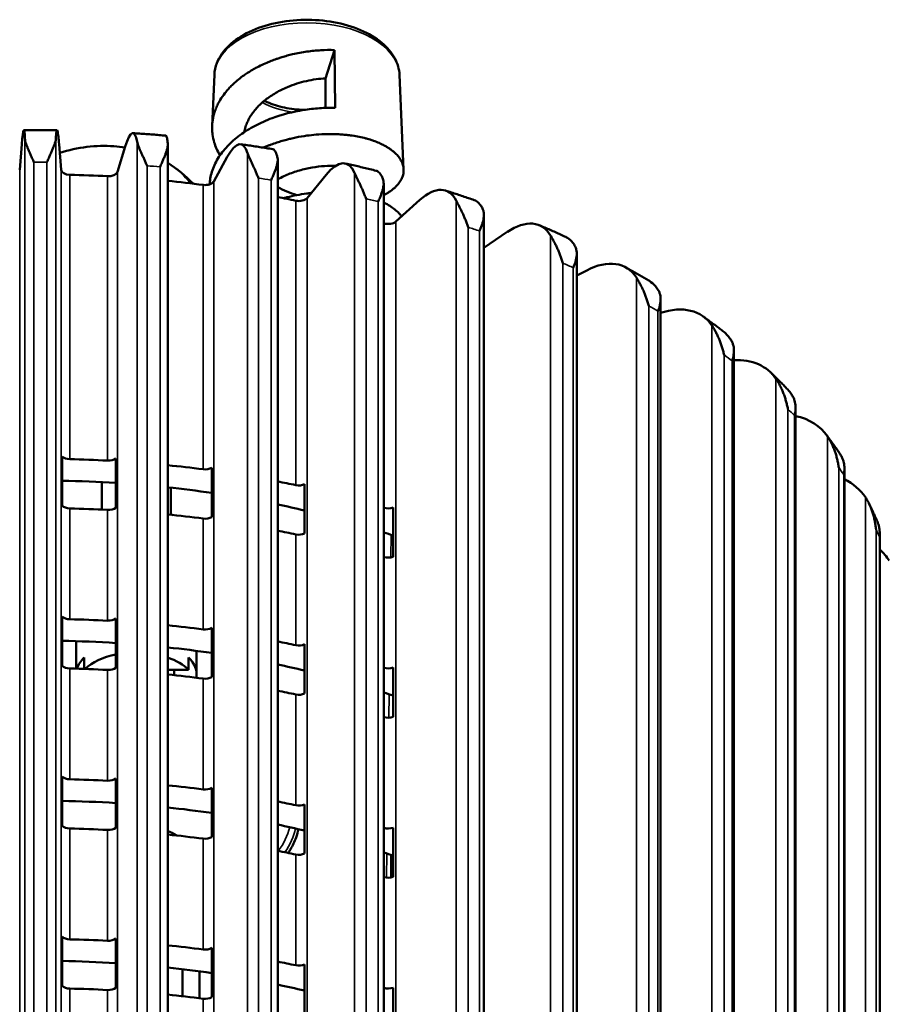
# Model space of a CAD drawing. Header units: millimetres. Extents: x 38 to 2514, y 38 to 1622.
# Tile 183 of 244: x 1703 to 1761, y 494 to 559. Entities that reach past the tile are written whole.
import ezdxf

# ---------------------------------------------------------------- set-up
doc = ezdxf.new("R2010")
doc.units = ezdxf.units.MM
doc.header["$LTSCALE"] = 7.692308
doc.layers.add('Visible (ISO)', color=7, linetype='Continuous', lineweight=50)
doc.layers.add('Visible Narrow (ISO)', color=7, linetype='Continuous', lineweight=35)

msp = doc.modelspace()

# ---------------------------------------------------------------- linework, layer by layer
at = {"layer": 'Visible (ISO)'}
for p, q in [((1723.567, 555.343), (1724.157, 557.223)), ((1724.157, 557.223), (1724.207, 553.383)), ((1716.198, 555.577), (1716.051, 552.207)), ((1723.567, 553.384), (1723.567, 555.343)), ((1728.478, 555.577), (1728.752, 549.305)), ((1703.286, 549.28), (1703.425, 550.983)), ((1705.896, 550.983), (1706.034, 549.28)), ((1709.763, 549.138), (1710.286, 550.817)), ((1713.11, 550.927), (1713.11, 427.289)), ((1705.271, 550.187), (1705.271, 550.187)), ((1716.153, 548.51), (1717.051, 550.136)), ((1720.399, 549.919), (1720.399, 426.381)), ((1722.346, 547.406), (1723.604, 548.95)), ((1727.429, 548.371), (1727.429, 424.936)), ((1726.109, 547.745), (1726.109, 547.745)), ((1727.099, 547.255), (1727.099, 547.255)), ((1728.237, 545.845), (1729.832, 547.28)), ((1734.079, 546.288), (1734.079, 452.999)), ((1734.079, 544.096), (1735.63, 545.156)), ((1740.237, 543.729), (1740.237, 458.623)), ((1740.237, 542.265), (1740.898, 542.613)), ((1745.796, 540.707), (1745.796, 458.256)), ((1750.661, 537.272), (1750.661, 455.148)), ((1754.749, 533.52), (1754.749, 450.255)), ((1706.104, 527.006), (1706.104, 530.272)), ((1709.661, 530.137), (1709.661, 526.871)), ((1716.02, 529.518), (1716.02, 526.252)), ((1757.991, 529.426), (1757.991, 441.677)), ((1708.733, 526.747), (1708.733, 528.564)), ((1722.185, 528.425), (1722.185, 525.159)), ((1713.315, 528.198), (1713.315, 526.426)), ((1728.049, 526.877), (1728.049, 523.611)), ((1760.33, 525.175), (1760.33, 443.028)), ((1706.104, 516.392), (1706.104, 519.658)), ((1709.661, 519.523), (1709.661, 516.257)), ((1716.02, 518.904), (1716.02, 515.638)), ((1707.024, 518.018), (1707.024, 516.198)), ((1715.024, 517.378), (1715.024, 515.783)), ((1722.185, 517.811), (1722.185, 514.545)), ((1707.56, 516.181), (1707.56, 516.938)), ((1714.488, 516.938), (1714.488, 516.121)), ((1708.966, 516.121), (1709.311, 516.121)), ((1713.11, 516.121), (1713.524, 516.121)), ((1713.524, 516.121), (1713.524, 515.764)), ((1713.524, 516.121), (1714.488, 516.121)), ((1728.049, 516.263), (1728.049, 512.997)), ((1706.104, 505.777), (1706.104, 509.043)), ((1709.661, 508.909), (1709.661, 505.643)), ((1716.02, 508.289), (1716.02, 505.023)), ((1722.185, 507.196), (1722.185, 503.93)), ((1728.049, 505.648), (1728.049, 502.382)), ((1713.408, 505.304), (1713.714, 505.129)), ((1727.915, 502.346), (1727.935, 503.834)), ((1728.049, 503.533), (1727.929, 503.413)), ((1706.104, 495.163), (1706.104, 498.429)), ((1709.661, 498.294), (1709.661, 495.028)), ((1716.02, 497.675), (1716.02, 494.409)), ((1722.185, 496.582), (1722.185, 493.316)), ((1714.093, 494.473), (1714.083, 496.267)), ((1715.221, 494.337), (1715.212, 496.124)), ((1728.049, 495.034), (1728.049, 491.768))]:
    msp.add_line(p, q, dxfattribs=at)
for centre, major_axis, ratio, start_param, end_param in [((1703.425, 546.897), (0.136, 5.006), 0.038339, 5.808558, 6.900044), ((1710.286, 546.731), (0.519, 4.981), 0.144489, 5.815599, 6.907085), ((1717.05, 546.049), (0.91, 4.925), 0.248151, 5.831198, 6.922684), ((1723.603, 544.863), (1.317, 4.832), 0.347538, 5.856177, 6.947663), ((1706.634, 549.296), (-0.6, 0), 0.57735, 0.046962, 1.531), ((1704.66, 520.682), (49, 0), 0.57735, 1.479693, 1.531), ((1709.173, 549.2), (0.6, 0), 0.57735, 4.621285, 6.105324), ((1704.66, 520.682), (49, 0), 0.57735, 1.348793, 1.397475), ((1715.581, 548.616), (0.6, 0), 0.57735, 4.490386, 5.974424), ((1729.831, 543.194), (1.746, 4.695), 0.440936, 5.89187, 6.983356), ((1704.66, 520.682), (49, 0), 0.57735, 1.217893, 1.243795), ((1721.803, 547.554), (0.6, 0), 0.57735, 4.359486, 5.843524), ((1735.629, 541.07), (2.203, 4.499), 0.526732, 5.940202, 7.031688), ((1704.66, 520.682), (49, 0), 0.57735, 1.086994, 1.087536), ((1727.732, 546.032), (0.6, 0), 0.57735, 4.228586, 5.712625), ((1740.896, 538.527), (2.692, 4.225), 0.603443, 6.003752, 7.095238), ((1745.544, 535.608), (3.211, 3.847), 0.669746, 6.085712, 7.116649), ((1749.493, 532.365), (3.745, 3.331), 0.72451, 0.758286, 0.758547), ((1749.493, 532.365), (3.745, 3.331), 0.72451, 6.189537, 7.016219), ((1752.674, 528.851), (4.26, 2.643), 0.76683, 0.034782, 0.671217), ((1706.634, 530.435), (-0.6, 0), 0.57735, 0.489049, 1.531), ((1704.66, 501.821), (49, 0), 0.57735, 1.479693, 1.531), ((1709.173, 530.339), (0.6, 0), 0.57735, 4.621285, 5.663237), ((1704.66, 501.821), (49, 0), 0.57735, 1.348793, 1.397475), ((1715.581, 529.755), (0.6, 0), 0.57735, 4.490386, 5.532337), ((1704.66, 501.821), (-46.5, 0), 0.57735, 4.604636, 4.681337), ((1704.66, 501.821), (49, 0), 0.57735, 1.217893, 1.243795), ((1721.803, 528.693), (0.6, 0), 0.57735, 4.359486, 5.401438), ((1755.033, 525.128), (4.693, 1.765), 0.796059, 0.187958, 0.631794), ((1704.66, 501.821), (-46.5, 0), 0.57735, 4.465595, 4.529647), ((1706.634, 527.169), (-0.6, 0), 0.57735, 0.489049, 1.531), ((1704.66, 501.821), (-46.5, 0), 0.57735, 4.325976, 4.367094), ((1704.66, 498.555), (49, 0), 0.57735, 1.479693, 1.531), ((1709.173, 527.073), (0.6, 0), 0.57735, 4.621285, 5.663237), ((1704.66, 498.555), (49, 0), 0.57735, 1.348793, 1.397475), ((1711.024, 523.54), (5.5, 0), 0.57735, 1.110187, 1.141097), ((1704.66, 501.821), (49, 0), 0.57735, 1.086994, 1.087536), ((1727.732, 527.171), (0.6, 0), 0.57735, 4.228586, 5.270538), ((1715.581, 526.489), (0.6, 0), 0.57735, 4.490386, 5.532337), ((1704.66, 498.555), (49, 0), 0.57735, 1.217893, 1.243795), ((1721.803, 525.427), (0.6, 0), 0.57735, 4.359486, 5.401438), ((1704.66, 501.821), (-46.5, 0), 0.57735, 4.185331, 4.2007), ((1756.531, 521.259), (4.962, 0.723), 0.811809, 0.361069, 0.589161), ((1704.66, 498.555), (49, 0), 0.57735, 1.086994, 1.087536), ((1727.732, 523.905), (0.6, 0), 0.57735, 4.228586, 5.270538), ((1706.634, 519.82), (-0.6, 0), 0.57735, 0.489049, 1.531), ((1704.66, 491.206), (49, 0), 0.57735, 1.479693, 1.531), ((1709.173, 519.724), (0.6, 0), 0.57735, 4.621285, 5.663237), ((1704.66, 491.206), (49, 0), 0.57735, 1.348793, 1.397475), ((1715.581, 519.14), (0.6, 0), 0.57735, 4.490386, 5.532337), ((1704.66, 491.206), (46.5, 0), 0.57735, 1.463043, 1.539744), ((1704.66, 491.206), (49, 0), 0.57735, 1.217893, 1.243795), ((1704.66, 491.206), (46.5, 0), 0.57735, 1.324002, 1.388055), ((1721.803, 518.078), (0.6, 0), 0.57735, 4.359486, 5.401438), ((1711.024, 515.783), (-4, 0), 0.57735, 5.759587, 6.103443), ((1711.024, 514.966), (4, 0), 0.57735, 1.918545, 2.588857), ((1711.024, 514.966), (4, 0), 0.57735, 0.523599, 1.022095), ((1711.024, 515.783), (4, 0), 0.57735, 6.200515, 6.806784), ((1706.634, 516.554), (-0.6, 0), 0.57735, 0.489049, 1.531), ((1704.66, 487.94), (49, 0), 0.57735, 1.479693, 1.531), ((1709.173, 516.458), (0.6, 0), 0.57735, 4.621285, 5.663237), ((1704.66, 491.206), (46.5, 0), 0.57735, 1.184383, 1.225502), ((1704.66, 491.206), (49, 0), 0.57735, 1.086994, 1.087536), ((1727.732, 516.556), (0.6, 0), 0.57735, 4.228586, 5.270538), ((1704.66, 487.94), (49, 0), 0.57735, 1.348793, 1.397475), ((1715.581, 515.874), (0.6, 0), 0.57735, 4.490386, 5.532337), ((1704.66, 487.94), (49, 0), 0.57735, 1.217893, 1.243795), ((1704.66, 491.206), (46.5, 0), 0.57735, 1.043739, 1.059107), ((1721.803, 514.812), (0.6, 0), 0.57735, 4.359486, 5.401438), ((1704.66, 487.94), (49, 0), 0.57735, 1.086994, 1.087536), ((1727.732, 513.29), (0.6, 0), 0.57735, 4.228586, 5.270538), ((1706.634, 509.206), (-0.6, 0), 0.57735, 0.489049, 1.531), ((1704.66, 480.592), (49, 0), 0.57735, 1.479693, 1.531), ((1709.173, 509.11), (0.6, 0), 0.57735, 4.621285, 5.663237), ((1704.66, 480.592), (49, 0), 0.57735, 1.348793, 1.397475), ((1715.581, 508.526), (0.6, 0), 0.57735, 4.490386, 5.532337), ((1704.66, 480.592), (46.5, 0), 0.57735, 1.463043, 1.539744), ((1704.66, 480.592), (49, 0), 0.57735, 1.217893, 1.243795), ((1704.66, 480.592), (46.5, 0), 0.57735, 1.324002, 1.388055), ((1721.803, 507.464), (0.6, 0), 0.57735, 4.359486, 5.401438), ((1706.634, 505.94), (-0.6, 0), 0.57735, 0.489049, 1.531), ((1704.66, 477.326), (49, 0), 0.57735, 1.479693, 1.531), ((1709.173, 505.844), (0.6, 0), 0.57735, 4.621285, 5.663237), ((1704.66, 480.592), (46.5, 0), 0.57735, 1.184383, 1.225502), ((1704.66, 480.592), (49, 0), 0.57735, 1.086994, 1.087536), ((1727.732, 505.942), (0.6, 0), 0.57735, 4.228586, 5.270538), ((1711.921, 502.698), (1.486, 2.606), 0.580866, 6.127645, 6.464355), ((1704.66, 477.326), (49, 0), 0.57735, 1.348793, 1.397475), ((1715.581, 505.26), (0.6, 0), 0.57735, 4.490386, 5.532337), ((1704.66, 477.326), (49, 0), 0.57735, 1.217893, 1.243795), ((1721.803, 504.198), (0.6, 0), 0.57735, 4.359486, 5.401438), ((1704.66, 480.592), (46.5, 0), 0.57735, 1.043739, 1.059107), ((1704.66, 477.326), (49, 0), 0.57735, 1.086994, 1.087536), ((1727.732, 502.676), (0.6, 0), 0.57735, 4.228586, 5.270538), ((1706.634, 498.591), (-0.6, 0), 0.57735, 0.489049, 1.531), ((1704.66, 469.977), (49, 0), 0.57735, 1.479693, 1.531), ((1709.173, 498.495), (0.6, 0), 0.57735, 4.621285, 5.663237), ((1704.66, 469.977), (49, 0), 0.57735, 1.348793, 1.397475), ((1715.581, 497.911), (0.6, 0), 0.57735, 4.490386, 5.532337), ((1704.66, 469.977), (46.5, 0), 0.57735, 1.463043, 1.539744), ((1704.66, 469.977), (46.5, 0), 0.57735, 1.324002, 1.388055), ((1704.66, 469.977), (49, 0), 0.57735, 1.217893, 1.243795), ((1721.803, 496.849), (0.6, 0), 0.57735, 4.359486, 5.401438), ((1706.634, 495.325), (-0.6, 0), 0.57735, 0.489049, 1.531), ((1704.66, 466.712), (49, 0), 0.57735, 1.479693, 1.531), ((1709.173, 495.229), (0.6, 0), 0.57735, 4.621285, 5.663237), ((1704.66, 469.977), (46.5, 0), 0.57735, 1.184383, 1.225502), ((1704.66, 469.977), (49, 0), 0.57735, 1.086994, 1.087536), ((1727.732, 495.328), (0.6, 0), 0.57735, 4.228586, 5.270538), ((1704.66, 466.712), (49, 0), 0.57735, 1.348793, 1.397475), ((1715.581, 494.645), (0.6, 0), 0.57735, 4.490386, 5.532337)]:
    msp.add_ellipse(centre, major_axis=major_axis, ratio=ratio, start_param=start_param, end_param=end_param, dxfattribs=at)
for points, knots in [([(1728.478, 555.577), (1728.461, 555.957), (1728.351, 556.333), (1727.958, 557.058), (1727.663, 557.403), (1726.903, 558.037), (1726.424, 558.32), (1725.345, 558.78), (1724.742, 558.956), (1723.481, 559.183), (1722.823, 559.236), (1721.514, 559.214), (1720.864, 559.14), (1719.63, 558.873), (1719.046, 558.679), (1718.002, 558.181), (1717.543, 557.876), (1716.809, 557.18), (1716.53, 556.788), (1716.267, 556.109), (1716.21, 555.844), (1716.198, 555.577)], [0.025256, 0.025256, 0.025256, 0.025256, 0.303192, 0.303192, 0.605436, 0.605436, 0.934694, 0.934694, 1.268155, 1.268155, 1.599453, 1.599453, 1.929875, 1.929875, 2.261513, 2.261513, 2.595143, 2.595143, 2.921305, 2.921305, 3.116336, 3.116336, 3.116336, 3.116336]), ([(1722.338, 557.117), (1722.021, 557.072), (1721.705, 557.013), (1721.391, 556.94), (1721.27, 556.912), (1721.15, 556.882), (1721.031, 556.85), (1720.909, 556.817), (1720.788, 556.782), (1720.669, 556.745), (1720.589, 556.721), (1720.51, 556.695), (1720.431, 556.669), (1720.391, 556.656), (1720.352, 556.642), (1720.313, 556.629), (1720.195, 556.588), (1720.079, 556.545), (1719.964, 556.5), (1719.901, 556.476), (1719.839, 556.451), (1719.777, 556.425), (1719.635, 556.366), (1719.496, 556.305), (1719.36, 556.24), (1719.222, 556.175), (1719.087, 556.107), (1718.955, 556.036), (1718.852, 555.98), (1718.75, 555.922), (1718.65, 555.863), (1718.475, 555.759), (1718.306, 555.649), (1718.144, 555.534), (1718.121, 555.518), (1718.098, 555.501), (1718.075, 555.485), (1717.947, 555.392), (1717.824, 555.295), (1717.705, 555.195), (1717.697, 555.188), (1717.688, 555.181), (1717.68, 555.174), (1717.597, 555.103), (1717.516, 555.031), (1717.438, 554.957), (1717.36, 554.883), (1717.285, 554.808), (1717.213, 554.731), (1717.141, 554.655), (1717.072, 554.577), (1717.006, 554.499), (1716.97, 554.456), (1716.936, 554.414), (1716.902, 554.371), (1716.786, 554.222), (1716.681, 554.07), (1716.588, 553.916), (1716.563, 553.875), (1716.54, 553.834), (1716.517, 553.793), (1716.462, 553.695), (1716.411, 553.595), (1716.366, 553.495), (1716.318, 553.39), (1716.276, 553.284), (1716.239, 553.177), (1716.202, 553.071), (1716.17, 552.964), (1716.144, 552.857), (1716.121, 552.761), (1716.101, 552.666), (1716.087, 552.569), (1716.073, 552.483), (1716.063, 552.397), (1716.057, 552.31), (1716.05, 552.224), (1716.047, 552.137), (1716.047, 552.05), (1716.048, 551.979), (1716.05, 551.908), (1716.055, 551.838), (1716.056, 551.822), (1716.057, 551.805), (1716.059, 551.789), (1716.064, 551.73), (1716.07, 551.671), (1716.078, 551.612), (1716.102, 551.44), (1716.14, 551.269), (1716.19, 551.101), (1716.233, 550.958), (1716.285, 550.816), (1716.346, 550.676), (1716.405, 550.542), (1716.472, 550.409), (1716.548, 550.279), (1716.555, 550.265), (1716.563, 550.252), (1716.571, 550.238)], [0, 0, 0, 0, 0.0481599, 0.0481599, 0.0481599, 0.0666667, 0.0666667, 0.0666667, 0.0854525, 0.0854525, 0.0854525, 0.0979548, 0.0979548, 0.0979548, 0.1042371, 0.1042371, 0.1042371, 0.1230426, 0.1230426, 0.1230426, 0.1333333, 0.1333333, 0.1333333, 0.1570593, 0.1570593, 0.1570593, 0.1810873, 0.1810873, 0.1810873, 0.2, 0.2, 0.2, 0.2333333, 0.2333333, 0.2333333, 0.2380546, 0.2380546, 0.2380546, 0.2647501, 0.2647501, 0.2647501, 0.2666667, 0.2666667, 0.2666667, 0.2855243, 0.2855243, 0.2855243, 0.3043701, 0.3043701, 0.3043701, 0.3232207, 0.3232207, 0.3232207, 0.3333333, 0.3333333, 0.3333333, 0.3684815, 0.3684815, 0.3684815, 0.3777333, 0.3777333, 0.3777333, 0.4, 0.4, 0.4, 0.4232589, 0.4232589, 0.4232589, 0.4463001, 0.4463001, 0.4463001, 0.4666667, 0.4666667, 0.4666667, 0.4847947, 0.4847947, 0.4847947, 0.5029038, 0.5029038, 0.5029038, 0.5176243, 0.5176243, 0.5176243, 0.5210106, 0.5210106, 0.5210106, 0.5333333, 0.5333333, 0.5333333, 0.5694365, 0.5694365, 0.5694365, 0.6, 0.6, 0.6, 0.6293232, 0.6293232, 0.6293232, 0.6323538, 0.6323538, 0.6323538, 0.6323538]), ([(1724.157, 557.223), (1723.863, 557.231), (1723.562, 557.227), (1722.953, 557.191), (1722.646, 557.161), (1722.338, 557.117)], [0.0000007, 0.0000007, 0.0000007, 0.0000007, 0.0938911, 0.0938911, 0.1877948, 0.1877948, 0.1877948, 0.1877948]), ([(1723.567, 555.343), (1723.362, 555.332), (1723.154, 555.312), (1722.73, 555.253), (1722.516, 555.214), (1721.874, 555.07), (1721.45, 554.936), (1720.775, 554.654), (1720.516, 554.526), (1720.024, 554.241), (1719.793, 554.085), (1719.367, 553.746), (1719.174, 553.565), (1718.916, 553.278), (1718.836, 553.18), (1718.614, 552.879), (1718.491, 552.67), (1718.346, 552.348), (1718.304, 552.239), (1718.232, 552.012), (1718.203, 551.895), (1718.181, 551.777)], [0, 0, 0, 0, 0.0663896, 0.0663896, 0.133055, 0.133055, 0.265682, 0.265682, 0.3535494, 0.3535494, 0.4412441, 0.4412441, 0.5289398, 0.5289398, 0.5728961, 0.5728961, 0.6603447, 0.6603447, 0.7042, 0.7042, 0.7506765, 0.7506765, 0.7506765, 0.7506765]), ([(1722.174, 553.257), (1722.116, 553.258), (1722.057, 553.26), (1721.55, 553.283), (1721.107, 553.343), (1720.283, 553.535), (1719.901, 553.666), (1719.547, 553.834), (1719.526, 553.845), (1719.505, 553.855)], [7.8911507, 7.8911507, 7.8911507, 7.8911507, 7.9308897, 7.9308897, 8.2375461, 8.2375461, 8.5422836, 8.5422836, 8.5618927, 8.5618927, 8.5618927, 8.5618927]), ([(1724.207, 553.383), (1723.869, 553.393), (1723.522, 553.388), (1722.819, 553.343), (1722.464, 553.303), (1721.398, 553.133), (1720.695, 552.953), (1719.633, 552.559), (1719.253, 552.391), (1718.536, 552.012), (1718.201, 551.802), (1717.586, 551.347), (1717.307, 551.102), (1716.817, 550.583), (1716.607, 550.311), (1716.262, 549.744), (1716.128, 549.451), (1715.987, 549.002), (1715.951, 548.852), (1715.902, 548.572), (1715.888, 548.444), (1715.88, 548.315)], [-9.132819, -9.132819, -9.132819, -9.132819, -9.024747, -9.024747, -8.916648, -8.916648, -8.699656, -8.699656, -8.570757, -8.570757, -8.441873, -8.441873, -8.312798, -8.312798, -8.183682, -8.183682, -8.054413, -8.054413, -7.989642, -7.989642, -7.935079, -7.935079, -7.935079, -7.935079]), ([(1705.76, 551.903), (1705.613, 551.905), (1705.466, 551.906), (1705.173, 551.908), (1705.027, 551.909), (1704.733, 551.909), (1704.587, 551.909), (1704.294, 551.909), (1704.147, 551.908), (1703.854, 551.906), (1703.707, 551.905), (1703.561, 551.903)], [2.33634183, 2.33634183, 2.33634183, 2.33634183, 2.3442829, 2.3442829, 2.35222397, 2.35222397, 2.36016505, 2.36016505, 2.36810612, 2.36810612, 2.37604719, 2.37604719, 2.37604719, 2.37604719]), ([(1705.896, 550.983), (1705.881, 551.162), (1705.865, 551.332), (1705.834, 551.607), (1705.819, 551.711), (1705.792, 551.848), (1705.778, 551.892), (1705.752, 551.91), (1705.739, 551.883), (1705.719, 551.779), (1705.709, 551.692), (1705.695, 551.506), (1705.691, 551.429), (1705.687, 551.347)], [-0.7413344, -0.7413344, -0.7413344, -0.7413344, -0.6484803, -0.6484803, -0.5556262, -0.5556262, -0.4629019, -0.4629019, -0.3701777, -0.3701777, -0.2775841, -0.2775841, -0.2268131, -0.2268131, -0.2268131, -0.2268131]), ([(1704.228, 549.796), (1704.195, 549.873), (1704.116, 550.02), (1704.031, 550.241), (1703.937, 550.448), (1703.851, 550.645), (1703.774, 550.831), (1703.707, 551.009), (1703.656, 551.18), (1703.636, 551.293), (1703.634, 551.347)], [0.0000051, 0.0000051, 0.0000051, 0.0000051, 0.125, 0.25, 0.375, 0.5, 0.625, 0.75, 0.875, 1, 1, 1, 1]), ([(1705.687, 551.347), (1705.684, 551.287), (1705.66, 551.16), (1705.597, 550.962), (1705.515, 550.753), (1705.421, 550.533), (1705.317, 550.302), (1705.218, 550.054), (1705.13, 549.885), (1705.092, 549.796)], [0, 0, 0, 0, 0.1428571, 0.2857143, 0.4285714, 0.5714286, 0.7142857, 0.8571429, 0.9999949, 0.9999949, 0.9999949, 0.9999949]), ([(1712.98, 551.547), (1712.835, 551.559), (1712.69, 551.572), (1712.4, 551.596), (1712.254, 551.608), (1711.964, 551.63), (1711.819, 551.641), (1711.528, 551.663), (1711.382, 551.673), (1711.091, 551.693), (1710.946, 551.703), (1710.8, 551.712)], [2.20546818, 2.20546818, 2.20546818, 2.20546818, 2.21340126, 2.21340126, 2.22133434, 2.22133434, 2.22926743, 2.22926743, 2.23720051, 2.23720051, 2.24513359, 2.24513359, 2.24513359, 2.24513359]), ([(1712.98, 551.547), (1712.999, 551.545), (1713.017, 551.518), (1713.051, 551.421), (1713.069, 551.334), (1713.094, 551.147), (1713.101, 551.071), (1713.108, 550.989)], [-0.4484455, -0.4484455, -0.4484455, -0.4484455, -0.3701777, -0.3701777, -0.2775841, -0.2775841, -0.2268131, -0.2268131, -0.2268131, -0.2268131]), ([(1722.338, 551.546), (1722.091, 551.512), (1721.845, 551.47), (1721.599, 551.42), (1721.479, 551.396), (1721.36, 551.369), (1721.241, 551.341), (1721.156, 551.321), (1721.07, 551.299), (1720.986, 551.277), (1720.86, 551.244), (1720.736, 551.209), (1720.612, 551.172), (1720.488, 551.135), (1720.365, 551.096), (1720.244, 551.054), (1720.122, 551.013), (1720.001, 550.969), (1719.883, 550.924), (1719.814, 550.898), (1719.747, 550.871), (1719.68, 550.844), (1719.604, 550.813), (1719.529, 550.781), (1719.454, 550.748)], [0, 0, 0, 0, 0.0363514, 0.0363514, 0.0363514, 0.0540079, 0.0540079, 0.0540079, 0.0666667, 0.0666667, 0.0666667, 0.0853279, 0.0853279, 0.0853279, 0.1039801, 0.1039801, 0.1039801, 0.1226405, 0.1226405, 0.1226405, 0.1333333, 0.1333333, 0.1333333, 0.1454537, 0.1454537, 0.1454537, 0.1454537]), ([(1727.429, 547.596), (1727.482, 547.623), (1727.533, 547.651), (1727.583, 547.68), (1727.658, 547.723), (1727.73, 547.767), (1727.799, 547.813), (1727.828, 547.832), (1727.855, 547.851), (1727.883, 547.87), (1727.956, 547.922), (1728.025, 547.975), (1728.09, 548.03), (1728.152, 548.083), (1728.21, 548.137), (1728.264, 548.191), (1728.325, 548.254), (1728.381, 548.318), (1728.431, 548.383), (1728.501, 548.475), (1728.561, 548.568), (1728.608, 548.663), (1728.655, 548.757), (1728.691, 548.852), (1728.715, 548.948), (1728.73, 549.006), (1728.74, 549.063), (1728.746, 549.121), (1728.749, 549.146), (1728.751, 549.17), (1728.752, 549.195), (1728.754, 549.228), (1728.754, 549.262), (1728.753, 549.295), (1728.751, 549.353), (1728.744, 549.411), (1728.734, 549.469), (1728.73, 549.491), (1728.726, 549.513), (1728.72, 549.534), (1728.697, 549.635), (1728.661, 549.734), (1728.613, 549.832), (1728.568, 549.923), (1728.513, 550.012), (1728.448, 550.1), (1728.393, 550.174), (1728.331, 550.246), (1728.262, 550.316), (1728.241, 550.337), (1728.221, 550.358), (1728.199, 550.378), (1728.148, 550.426), (1728.094, 550.474), (1728.036, 550.521), (1727.996, 550.553), (1727.955, 550.585), (1727.911, 550.617), (1727.85, 550.661), (1727.786, 550.705), (1727.718, 550.748), (1727.651, 550.79), (1727.58, 550.832), (1727.506, 550.872), (1727.433, 550.912), (1727.357, 550.951), (1727.278, 550.989), (1727.228, 551.013), (1727.177, 551.036), (1727.125, 551.058), (1727.007, 551.11), (1726.883, 551.159), (1726.755, 551.204), (1726.681, 551.23), (1726.606, 551.255), (1726.53, 551.279), (1726.47, 551.298), (1726.41, 551.316), (1726.348, 551.333), (1726.279, 551.353), (1726.209, 551.372), (1726.137, 551.39), (1725.993, 551.426), (1725.844, 551.459), (1725.691, 551.488), (1725.541, 551.516), (1725.388, 551.541), (1725.23, 551.563), (1725.148, 551.574), (1725.064, 551.584), (1724.98, 551.593), (1724.867, 551.605), (1724.752, 551.616), (1724.636, 551.624), (1724.52, 551.633), (1724.402, 551.639), (1724.283, 551.644), (1724.208, 551.647), (1724.132, 551.649), (1724.055, 551.65), (1724.011, 551.651), (1723.968, 551.651), (1723.924, 551.651), (1723.845, 551.652), (1723.766, 551.651), (1723.687, 551.65), (1723.442, 551.646), (1723.194, 551.633), (1722.946, 551.613), (1722.744, 551.596), (1722.541, 551.574), (1722.338, 551.546)], [0.2928339, 0.2928339, 0.2928339, 0.2928339, 0.3057315, 0.3057315, 0.3057315, 0.3252514, 0.3252514, 0.3252514, 0.3333333, 0.3333333, 0.3333333, 0.355116, 0.355116, 0.355116, 0.3760756, 0.3760756, 0.3760756, 0.4, 0.4, 0.4, 0.4336118, 0.4336118, 0.4336118, 0.4666667, 0.4666667, 0.4666667, 0.4863917, 0.4863917, 0.4863917, 0.4947348, 0.4947348, 0.4947348, 0.506111, 0.506111, 0.506111, 0.5258394, 0.5258394, 0.5258394, 0.5333333, 0.5333333, 0.5333333, 0.5678769, 0.5678769, 0.5678769, 0.6, 0.6, 0.6, 0.6270255, 0.6270255, 0.6270255, 0.6349228, 0.6349228, 0.6349228, 0.6536412, 0.6536412, 0.6536412, 0.6666667, 0.6666667, 0.6666667, 0.6850437, 0.6850437, 0.6850437, 0.7034094, 0.7034094, 0.7034094, 0.7217827, 0.7217827, 0.7217827, 0.7333333, 0.7333333, 0.7333333, 0.7598263, 0.7598263, 0.7598263, 0.7749351, 0.7749351, 0.7749351, 0.7867411, 0.7867411, 0.7867411, 0.8, 0.8, 0.8, 0.8268096, 0.8268096, 0.8268096, 0.8529633, 0.8529633, 0.8529633, 0.8666667, 0.8666667, 0.8666667, 0.8849394, 0.8849394, 0.8849394, 0.9031947, 0.9031947, 0.9031947, 0.9148114, 0.9148114, 0.9148114, 0.9214481, 0.9214481, 0.9214481, 0.9333333, 0.9333333, 0.9333333, 0.9700976, 0.9700976, 0.9700976, 1, 1, 1, 1]), ([(1705.942, 550.411), (1707.132, 550.769), (1708.353, 550.93), (1709.784, 550.828), (1710.027, 550.8), (1710.269, 550.761)], [2.7474105, 2.7474105, 2.7474105, 2.7474105, 3.2024629, 3.2024629, 3.2958363, 3.2958363, 3.2958363, 3.2958363]), ([(1713.108, 550.989), (1713.113, 550.928), (1713.105, 550.803), (1713.058, 550.609), (1712.99, 550.406), (1712.907, 550.193), (1712.811, 549.968), (1712.717, 549.728), (1712.631, 549.566), (1712.593, 549.48)], [0, 0, 0, 0, 0.1428571, 0.2857143, 0.4285714, 0.5714286, 0.7142857, 0.8571429, 0.9999059, 0.9999059, 0.9999059, 0.9999059]), ([(1720.071, 550.648), (1719.93, 550.671), (1719.789, 550.694), (1719.506, 550.74), (1719.365, 550.763), (1719.082, 550.807), (1718.941, 550.829), (1718.657, 550.872), (1718.516, 550.893), (1718.232, 550.935), (1718.09, 550.956), (1717.947, 550.976)], [2.07463523, 2.07463523, 2.07463523, 2.07463523, 2.0825441, 2.0825441, 2.09045297, 2.09045297, 2.09836184, 2.09836184, 2.10627071, 2.10627071, 2.11417958, 2.11417958, 2.11417958, 2.11417958]), ([(1720.071, 550.647), (1720.115, 550.64), (1720.157, 550.612), (1720.24, 550.514), (1720.286, 550.425), (1720.348, 550.235), (1720.368, 550.157), (1720.385, 550.074)], [-0.4421476, -0.4421476, -0.4421476, -0.4421476, -0.3701777, -0.3701777, -0.2775841, -0.2775841, -0.2268131, -0.2268131, -0.2268131, -0.2268131]), ([(1720.385, 550.074), (1720.398, 550.013), (1720.404, 549.887), (1720.376, 549.696), (1720.323, 549.498), (1720.252, 549.29), (1720.165, 549.073), (1720.078, 548.84), (1719.996, 548.684), (1719.959, 548.601)], [0, 0, 0, 0, 0.1428571, 0.2857143, 0.4285714, 0.5714286, 0.7142857, 0.8571429, 0.9998275, 0.9998275, 0.9998275, 0.9998275]), ([(1724.225, 549.536), (1724.185, 549.538), (1724.144, 549.539), (1723.847, 549.546), (1723.58, 549.538), (1723.031, 549.489), (1722.749, 549.448), (1722.185, 549.334), (1721.904, 549.26), (1721.348, 549.081), (1721.075, 548.975), (1720.671, 548.789), (1720.533, 548.719), (1720.399, 548.646)], [2.6644245, 2.6644245, 2.6644245, 2.6644245, 2.6785954, 2.6785954, 2.7660383, 2.7660383, 2.8540414, 2.8540414, 2.9414562, 2.9414562, 3.0292517, 3.0292517, 3.076225, 3.076225, 3.076225, 3.076225]), ([(1726.924, 549.217), (1726.79, 549.251), (1726.655, 549.284), (1726.385, 549.351), (1726.25, 549.384), (1725.98, 549.449), (1725.845, 549.482), (1725.574, 549.546), (1725.438, 549.577), (1725.166, 549.64), (1725.03, 549.671), (1724.894, 549.702)], [1.94384487, 1.94384487, 1.94384487, 1.94384487, 1.95171259, 1.95171259, 1.95958032, 1.95958032, 1.96744805, 1.96744805, 1.97531578, 1.97531578, 1.98318351, 1.98318351, 1.98318351, 1.98318351]), ([(1726.924, 549.216), (1726.983, 549.201), (1727.039, 549.172), (1727.162, 549.073), (1727.235, 548.979), (1727.333, 548.783), (1727.365, 548.704), (1727.393, 548.619)], [-0.4316271, -0.4316271, -0.4316271, -0.4316271, -0.3701777, -0.3701777, -0.2775841, -0.2775841, -0.2268131, -0.2268131, -0.2268131, -0.2268131]), ([(1727.393, 548.619), (1727.414, 548.556), (1727.434, 548.43), (1727.425, 548.24), (1727.387, 548.045), (1727.33, 547.843), (1727.254, 547.631), (1727.175, 547.404), (1727.098, 547.254), (1727.063, 547.174)], [0, 0, 0, 0, 0.1428571, 0.2857143, 0.4285714, 0.5714286, 0.7142857, 0.8571429, 0.9998194, 0.9998194, 0.9998194, 0.9998194]), ([(1733.436, 547.27), (1733.311, 547.313), (1733.185, 547.357), (1732.932, 547.443), (1732.806, 547.486), (1732.553, 547.571), (1732.426, 547.614), (1732.172, 547.698), (1732.044, 547.739), (1731.789, 547.822), (1731.661, 547.863), (1731.533, 547.904)], [1.81309991, 1.81309991, 1.81309991, 1.81309991, 1.82090847, 1.82090847, 1.82871703, 1.82871703, 1.8365256, 1.8365256, 1.84433416, 1.84433416, 1.85214272, 1.85214272, 1.85214272, 1.85214272]), ([(1722.621, 547.744), (1722.52, 547.733), (1722.418, 547.72), (1721.878, 547.648), (1721.441, 547.564), (1720.937, 547.436), (1720.862, 547.416), (1720.788, 547.396)], [-4.8002092, -4.8002092, -4.8002092, -4.8002092, -4.7692591, -4.7692591, -4.6358765, -4.6358765, -4.6126702, -4.6126702, -4.6126702, -4.6126702]), ([(1733.436, 547.269), (1733.494, 547.249), (1733.549, 547.222), (1733.699, 547.123), (1733.798, 547.022), (1733.931, 546.817), (1733.974, 546.735), (1734.012, 546.648)], [-0.4162266, -0.4162266, -0.4162266, -0.4162266, -0.3701777, -0.3701777, -0.2775841, -0.2775841, -0.2268131, -0.2268131, -0.2268131, -0.2268131]), ([(1728.617, 546.187), (1728.565, 546.259), (1728.507, 546.329), (1728.279, 546.57), (1728.076, 546.732), (1727.718, 546.957), (1727.589, 547.029), (1727.444, 547.1), (1727.437, 547.104), (1727.429, 547.108)], [-5.6180016, -5.6180016, -5.6180016, -5.6180016, -5.565428, -5.565428, -5.4331685, -5.4331685, -5.3668976, -5.3668976, -5.3631752, -5.3631752, -5.3631752, -5.3631752]), ([(1734.012, 546.648), (1734.04, 546.583), (1734.075, 546.455), (1734.084, 546.265), (1734.063, 546.072), (1734.02, 545.874), (1733.957, 545.668), (1733.887, 545.446), (1733.816, 545.302), (1733.783, 545.224)], [0, 0, 0, 0, 0.1428571, 0.2857143, 0.4285714, 0.5714286, 0.7142857, 0.8571429, 0.9998071, 0.9998071, 0.9998071, 0.9998071]), ([(1739.51, 544.826), (1739.395, 544.879), (1739.28, 544.932), (1739.049, 545.037), (1738.933, 545.089), (1738.701, 545.192), (1738.585, 545.244), (1738.352, 545.346), (1738.235, 545.397), (1738, 545.499), (1737.883, 545.549), (1737.765, 545.599)], [1.68240357, 1.68240357, 1.68240357, 1.68240357, 1.69013364, 1.69013364, 1.6978637, 1.6978637, 1.70559376, 1.70559376, 1.71332383, 1.71332383, 1.72105389, 1.72105389, 1.72105389, 1.72105389]), ([(1739.51, 544.826), (1739.546, 544.809), (1739.581, 544.791), (1739.739, 544.697), (1739.863, 544.587), (1740.028, 544.371), (1740.082, 544.285), (1740.129, 544.195)], [-0.3948351, -0.3948351, -0.3948351, -0.3948351, -0.3701777, -0.3701777, -0.2775841, -0.2775841, -0.2268131, -0.2268131, -0.2268131, -0.2268131]), ([(1740.129, 544.195), (1740.164, 544.128), (1740.212, 543.996), (1740.24, 543.805), (1740.236, 543.613), (1740.208, 543.417), (1740.158, 543.216), (1740.099, 542.999), (1740.035, 542.86), (1740.006, 542.785)], [0, 0, 0, 0, 0.1428571, 0.2857143, 0.4285714, 0.5714286, 0.7142857, 0.8571429, 0.9997892, 0.9997892, 0.9997892, 0.9997892]), ([(1745.054, 541.908), (1744.952, 541.969), (1744.849, 542.03), (1744.643, 542.152), (1744.54, 542.212), (1744.333, 542.333), (1744.229, 542.393), (1744.02, 542.512), (1743.915, 542.572), (1743.705, 542.69), (1743.6, 542.749), (1743.494, 542.808)], [1.55175822, 1.55175822, 1.55175822, 1.55175822, 1.55938939, 1.55938939, 1.56702056, 1.56702056, 1.57465173, 1.57465173, 1.5822829, 1.5822829, 1.58991408, 1.58991408, 1.58991408, 1.58991408]), ([(1745.054, 541.908), (1745.193, 541.824), (1745.331, 541.709), (1745.52, 541.487), (1745.583, 541.396), (1745.639, 541.302)], [-0.3655653, -0.3655653, -0.3655653, -0.3655653, -0.2775841, -0.2775841, -0.2268131, -0.2268131, -0.2268131, -0.2268131]), ([(1745.639, 541.302), (1745.68, 541.232), (1745.741, 541.096), (1745.787, 540.903), (1745.8, 540.71), (1745.788, 540.516), (1745.752, 540.318), (1745.705, 540.105), (1745.649, 539.97), (1745.622, 539.897)], [0, 0, 0, 0, 0.1428571, 0.2857143, 0.4285714, 0.5714286, 0.7142857, 0.8571429, 0.999763, 0.999763, 0.999763, 0.999763]), ([(1749.982, 538.535), (1749.894, 538.604), (1749.806, 538.673), (1749.628, 538.81), (1749.539, 538.878), (1749.36, 539.014), (1749.27, 539.081), (1749.089, 539.216), (1748.998, 539.284), (1748.816, 539.418), (1748.724, 539.484), (1748.633, 539.551)], [1.42116282, 1.42116282, 1.42116282, 1.42116282, 1.42867482, 1.42867482, 1.43618681, 1.43618681, 1.44369881, 1.44369881, 1.45121081, 1.45121081, 1.45872281, 1.45872281, 1.45872281, 1.45872281]), ([(1749.982, 538.535), (1750.071, 538.466), (1750.156, 538.387), (1750.313, 538.213), (1750.384, 538.118), (1750.448, 538.018)], [-0.3283843, -0.3283843, -0.3283843, -0.3283843, -0.2775841, -0.2775841, -0.2268131, -0.2268131, -0.2268131, -0.2268131]), ([(1750.448, 538.018), (1750.495, 537.945), (1750.567, 537.805), (1750.63, 537.607), (1750.66, 537.413), (1750.663, 537.219), (1750.643, 537.023), (1750.608, 536.813), (1750.562, 536.682), (1750.54, 536.611)], [0, 0, 0, 0, 0.1428571, 0.2857143, 0.4285714, 0.5714286, 0.7142857, 0.8571429, 0.9997241, 0.9997241, 0.9997241, 0.9997241]), ([(1754.211, 534.728), (1754.138, 534.804), (1754.065, 534.879), (1753.919, 535.03), (1753.845, 535.105), (1753.697, 535.254), (1753.622, 535.329), (1753.472, 535.478), (1753.397, 535.552), (1753.245, 535.699), (1753.169, 535.773), (1753.092, 535.847)], [1.29060825, 1.29060825, 1.29060825, 1.29060825, 1.29798385, 1.29798385, 1.30535944, 1.30535944, 1.31273504, 1.31273504, 1.32011063, 1.32011063, 1.32748623, 1.32748623, 1.32748623, 1.32748623]), ([(1754.211, 534.728), (1754.22, 534.719), (1754.229, 534.709), (1754.324, 534.606), (1754.403, 534.505), (1754.473, 534.401)], [-0.28287139, -0.28287139, -0.28287139, -0.28287139, -0.27758415, -0.27758415, -0.22681307, -0.22681307, -0.22681307, -0.22681307]), ([(1754.473, 534.401), (1754.525, 534.324), (1754.608, 534.177), (1754.687, 533.974), (1754.733, 533.777), (1754.752, 533.582), (1754.747, 533.387), (1754.725, 533.18), (1754.69, 533.052), (1754.671, 532.982)], [0, 0, 0, 0, 0.1428571, 0.2857143, 0.4285714, 0.5714286, 0.7142857, 0.8571429, 0.999663, 0.999663, 0.999663, 0.999663]), ([(1757.649, 530.507), (1757.594, 530.588), (1757.537, 530.67), (1757.425, 530.832), (1757.368, 530.913), (1757.253, 531.075), (1757.195, 531.155), (1757.078, 531.316), (1757.02, 531.396), (1756.901, 531.556), (1756.842, 531.636), (1756.782, 531.716)], [1.16007013, 1.16007013, 1.16007013, 1.16007013, 1.1673009, 1.1673009, 1.17453167, 1.17453167, 1.18176244, 1.18176244, 1.18899321, 1.18899321, 1.19622398, 1.19622398, 1.19622398, 1.19622398]), ([(1757.649, 530.507), (1757.703, 530.427), (1757.794, 530.275), (1757.887, 530.067), (1757.949, 529.866), (1757.984, 529.669), (1757.994, 529.474), (1757.986, 529.267), (1757.961, 529.142), (1757.947, 529.074)], [0.0024126, 0.0024126, 0.0024126, 0.0024126, 0.1428571, 0.2857143, 0.4285714, 0.5714286, 0.7142857, 0.8571429, 0.9995573, 0.9995573, 0.9995573, 0.9995573]), ([(1760.172, 525.956), (1760.136, 526.037), (1760.101, 526.118), (1760.029, 526.279), (1759.992, 526.36), (1759.918, 526.521), (1759.881, 526.602), (1759.805, 526.762), (1759.767, 526.842), (1759.69, 527.003), (1759.65, 527.082), (1759.611, 527.162)], [1.03087155, 1.03087155, 1.03087155, 1.03087155, 1.03753836, 1.03753836, 1.04420516, 1.04420516, 1.05087197, 1.05087197, 1.05753878, 1.05753878, 1.06420559, 1.06420559, 1.06420559, 1.06420559]), ([(1760.172, 525.956), (1760.172, 525.955), (1760.203, 525.884), (1760.254, 525.746), (1760.303, 525.546), (1760.328, 525.349), (1760.334, 525.143), (1760.32, 525.019), (1760.311, 524.952)], [0.2845205, 0.2845205, 0.2845205, 0.2845205, 0.2857143, 0.4285714, 0.5714286, 0.7142857, 0.8571429, 0.9993386, 0.9993386, 0.9993386, 0.9993386]), ([(1721.094, 503.978), (1721.147, 504.054), (1721.197, 504.132), (1721.396, 504.463), (1721.522, 504.729), (1721.682, 505.185), (1721.732, 505.371), (1721.766, 505.556)], [2.2094046, 2.2094046, 2.2094046, 2.2094046, 2.3194224, 2.3194224, 2.6650937, 2.6650937, 2.9007345, 2.9007345, 2.9007345, 2.9007345])]:
    msp.add_open_spline(points, degree=3, knots=knots, dxfattribs=at)
for points in [[(1711.737, 549.545), (1711.704, 549.624), (1711.624, 549.777), (1711.537, 550.004), (1711.438, 550.219), (1711.346, 550.423), (1711.26, 550.615), (1711.181, 550.799), (1711.115, 550.974), (1711.083, 551.089), (1711.073, 551.144)], [(1719.125, 548.73), (1719.093, 548.812), (1719.014, 548.97), (1718.925, 549.204), (1718.824, 549.426), (1718.726, 549.638), (1718.632, 549.836), (1718.543, 550.026), (1718.463, 550.208), (1718.419, 550.325), (1718.402, 550.381)], [(1713.11, 549.734), (1713.723, 549.363), (1714.29, 548.897), (1714.785, 548.362)], [(1726.265, 547.365), (1726.234, 547.449), (1726.158, 547.613), (1726.07, 547.854), (1725.967, 548.084), (1725.866, 548.303), (1725.766, 548.509), (1725.668, 548.706), (1725.576, 548.894), (1725.52, 549.015), (1725.497, 549.072)], [(1720.399, 548.137), (1720.795, 547.919), (1721.222, 547.74), (1721.663, 547.6)], [(1733.036, 545.473), (1733.006, 545.56), (1732.934, 545.73), (1732.848, 545.978), (1732.745, 546.215), (1732.642, 546.441), (1732.538, 546.656), (1732.433, 546.86), (1732.33, 547.055), (1732.264, 547.181), (1732.234, 547.24)], [(1739.32, 543.088), (1739.294, 543.177), (1739.226, 543.352), (1739.143, 543.606), (1739.043, 543.851), (1738.94, 544.085), (1738.833, 544.307), (1738.723, 544.52), (1738.611, 544.724), (1738.536, 544.855), (1738.5, 544.916)], [(1745.011, 540.249), (1744.988, 540.34), (1744.927, 540.52), (1744.849, 540.78), (1744.753, 541.033), (1744.652, 541.275), (1744.544, 541.505), (1744.43, 541.726), (1744.311, 541.938), (1744.228, 542.075), (1744.187, 542.14)], [(1750.014, 537.006), (1749.993, 537.098), (1749.939, 537.283), (1749.867, 537.549), (1749.777, 537.808), (1749.679, 538.058), (1749.572, 538.296), (1749.457, 538.526), (1749.333, 538.747), (1749.243, 538.891), (1749.198, 538.959)], [(1754.239, 533.414), (1754.222, 533.508), (1754.176, 533.696), (1754.112, 533.967), (1754.029, 534.233), (1753.936, 534.49), (1753.832, 534.736), (1753.717, 534.975), (1753.59, 535.205), (1753.495, 535.356), (1753.447, 535.427)], [(1757.617, 529.534), (1757.603, 529.629), (1757.566, 529.82), (1757.51, 530.095), (1757.436, 530.368), (1757.349, 530.631), (1757.25, 530.885), (1757.138, 531.132), (1757.011, 531.373), (1756.912, 531.531), (1756.861, 531.606)], [(1760.088, 525.432), (1760.078, 525.528), (1760.05, 525.722), (1760.005, 526.001), (1759.94, 526.279), (1759.861, 526.548), (1759.769, 526.81), (1759.661, 527.065), (1759.535, 527.315), (1759.435, 527.481), (1759.381, 527.56)]]:
    msp.add_open_spline(points, degree=3, dxfattribs=at)
msp.add_rational_spline([(1713.256, 526.406), (1713.286, 526.416), (1713.315, 526.426)], [2.91157580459, 2.90820978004, 2.90476190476], degree=2, dxfattribs=at)
at = {"layer": 'Visible Narrow (ISO)'}
for p, q in [((1703.634, 551.347), (1703.634, 427.644)), ((1705.687, 551.347), (1705.687, 427.644)), ((1711.073, 551.144), (1711.073, 427.442)), ((1718.402, 550.381), (1718.402, 426.687)), ((1703.286, 549.28), (1703.286, 427.64)), ((1704.228, 549.796), (1704.228, 427.648)), ((1705.092, 549.796), (1705.092, 427.648)), ((1706.034, 427.64), (1706.034, 549.28)), ((1711.737, 549.544), (1711.737, 427.397)), ((1712.593, 549.479), (1712.593, 427.332)), ((1706.61, 530.089), (1706.61, 548.95)), ((1709.118, 548.855), (1709.118, 529.994)), ((1709.763, 549.138), (1709.763, 427.518)), ((1719.125, 548.729), (1719.125, 426.582)), ((1719.959, 548.6), (1719.959, 426.453)), ((1725.497, 549.072), (1725.497, 425.393)), ((1715.449, 548.278), (1715.449, 529.417)), ((1716.153, 548.51), (1716.153, 426.979)), ((1721.596, 547.229), (1721.596, 528.368)), ((1722.346, 547.406), (1722.346, 426.04)), ((1726.265, 547.364), (1726.265, 425.217)), ((1732.234, 547.24), (1732.234, 426.806)), ((1727.063, 547.174), (1727.063, 425.026)), ((1727.452, 545.725), (1727.452, 526.864)), ((1728.237, 545.845), (1728.237, 424.73)), ((1733.035, 545.473), (1733.036, 427.269)), ((1733.783, 545.224), (1733.783, 452.173)), ((1738.5, 544.916), (1738.5, 457.694)), ((1739.32, 543.088), (1739.32, 458.212)), ((1740.005, 542.784), (1740.005, 458.574)), ((1744.187, 542.14), (1744.187, 458.828)), ((1745.012, 540.249), (1745.012, 458.177)), ((1745.623, 539.897), (1745.623, 458.177)), ((1749.198, 538.959), (1749.198, 455.742)), ((1750.013, 537.006), (1750.014, 455.129)), ((1750.539, 536.61), (1750.539, 455.204)), ((1753.447, 535.427), (1753.447, 452.105)), ((1754.239, 533.413), (1754.239, 450.267)), ((1754.671, 532.982), (1754.671, 450.308)), ((1756.861, 531.606), (1756.861, 444.93)), ((1757.616, 529.533), (1757.616, 444.352)), ((1757.946, 529.073), (1757.947, 441.651)), ((1759.381, 527.56), (1759.381, 442.48)), ((1706.61, 519.474), (1706.61, 526.823)), ((1709.118, 526.728), (1709.118, 519.379)), ((1715.449, 526.151), (1715.449, 518.802)), ((1721.596, 525.102), (1721.596, 517.753)), ((1727.905, 523.573), (1727.925, 525.066)), ((1760.087, 525.432), (1760.087, 442.887)), ((1760.311, 524.951), (1760.311, 443.016)), ((1727.452, 523.598), (1727.452, 516.25)), ((1706.61, 508.86), (1706.61, 516.208)), ((1709.118, 516.113), (1709.118, 508.765)), ((1715.449, 515.536), (1715.449, 508.188)), ((1721.596, 514.487), (1721.596, 507.139)), ((1727.76, 512.944), (1727.782, 514.499)), ((1727.452, 512.984), (1727.452, 505.635)), ((1706.61, 498.245), (1706.61, 505.594)), ((1709.118, 505.499), (1709.118, 498.15)), ((1715.449, 504.922), (1715.449, 497.573)), ((1721.596, 503.873), (1721.596, 496.524)), ((1727.616, 502.336), (1727.638, 503.932)), ((1727.452, 502.369), (1727.452, 495.021)), ((1706.61, 487.631), (1706.61, 494.979)), ((1709.118, 494.884), (1709.118, 487.536)), ((1715.449, 494.307), (1715.449, 486.959))]:
    msp.add_line(p, q, dxfattribs=at)
for centre, major_axis, ratio, start_param, end_param in [((1722.338, 555.487), (6.142, 0), 0.57735, 0.025256, 3.116336), ((1722.338, 555.473), (-4.2, 0), 0.57735, 0.790178, 1.344643), ((1704.66, 516.599), (57.5, 0), 0.57735, 1.563288, 1.578304), ((1704.66, 516.599), (57.5, 0), 0.57735, 1.432389, 1.447405), ((1704.66, 516.599), (57.5, 0), 0.57735, 1.301489, 1.316505), ((1704.66, 516.599), (57.5, 0), 0.57735, 1.170589, 1.185605), ((1704.66, 516.599), (57.5, 0), 0.57735, 1.03969, 1.054706), ((1704.66, 516.599), (57.5, 0), 0.57735, 0.90879, 0.923806), ((1704.66, 516.599), (-57.498, 0), 0.57735, 3.919483, 3.934471), ((1704.66, 516.599), (57.5, 0), 0.57735, 0.64699, 0.662006), ((1704.66, 516.599), (57.5, 0), 0.57735, 0.516091, 0.531107), ((1704.66, 516.599), (57.5, 0), 0.57735, 0.385191, 0.400207), ((1704.66, 516.599), (57.5, 0), 0.57735, 0.254291, 0.269307), ((1719.373, 505.396), (1.362, 2.389), 0.580866, 4.495857, 5.146168), ((1719.727, 505.194), (-1.362, -2.389), 0.580866, 1.406415, 2.051327)]:
    msp.add_ellipse(centre, major_axis=major_axis, ratio=ratio, start_param=start_param, end_param=end_param, dxfattribs=at)
msp.add_open_spline([(1713.11, 549.733), (1713.14, 549.715), (1713.568, 549.445), (1714.082, 549.012), (1714.505, 548.513), (1714.607, 548.383)], degree=3, knots=[0.75842327, 0.75842327, 0.75842327, 0.75842327, 0.76190476, 0.80952381, 0.82547665, 0.82547665, 0.82547665, 0.82547665], dxfattribs=at)

doc.saveas('drawing.dxf')
